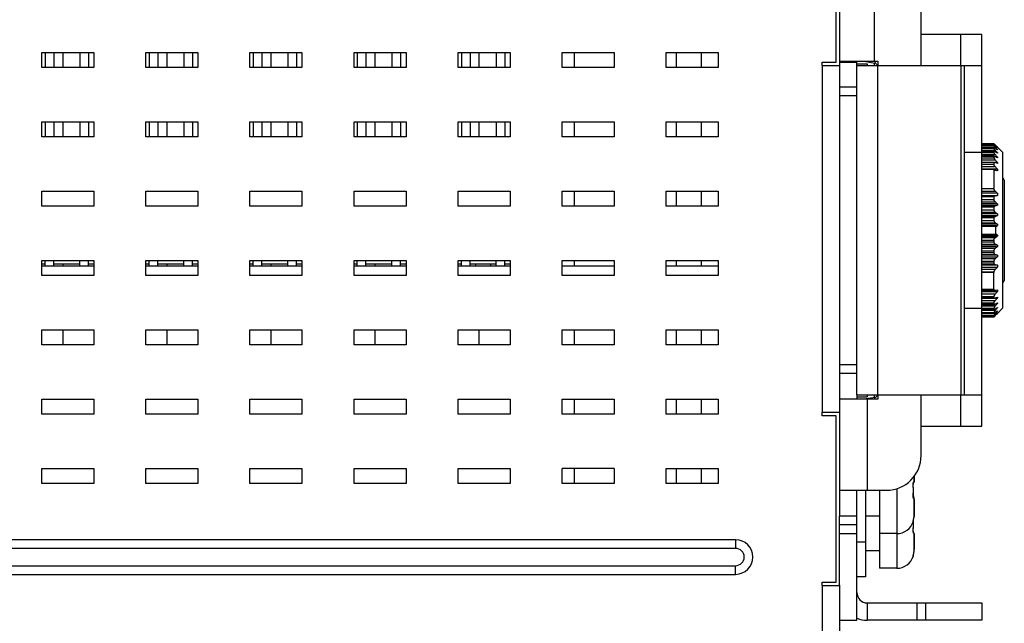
# Model space of a CAD drawing. Extents: x 879 to 1770, y -20 to 610.
# Tile 21 of 24: x 1513 to 1570, y 204 to 239. Entities that reach past the tile are written whole.
import ezdxf

# ---------------------------------------------------------------- set-up
doc = ezdxf.new("R2010")
doc.units = 0
doc.header["$LTSCALE"] = 2
doc.header["$MEASUREMENT"] = 0
for name, color, linetype in [('307180107F_PDXF_CONTINU211', 7, 'CONTINUOUS'), ('307744667F_PDXF_CONTINU208', 7, 'CONTINUOUS'), ('3100320300-SDXF_CONTINU207', 7, 'CONTINUOUS'), ('3991138300_CDXF_CONTINU185', 7, 'CONTINUOUS'), ('3991138700_BDXF_CONTINU181', 7, 'CONTINUOUS'), ('46-111-501-1DXF_CONTINU205', 7, 'CONTINUOUS'), ('BACK_PLATE_2DXF_CONTINU206', 7, 'CONTINUOUS'), ('PCB-M-16P__DXF_CONTINUO191', 7, 'CONTINUOUS'), ('SNAP_2_DXF_CONTINUOUS_LINE', 7, 'CONTINUOUS'), ('SNAP_DXF_CONTINUOUS_LINE', 7, 'CONTINUOUS'), ('STAND_OFF_31DXF_CONTINU210', 7, 'CONTINUOUS')]:
    doc.layers.add(name, color=color, linetype=linetype)

msp = doc.modelspace()

# ---------------------------------------------------------------- linework, layer by layer
at = {"layer": '307180107F_PDXF_CONTINU211', "color": 7, "linetype": 'Continuous'}
for p, q in [((1514.785, 224.39), (1514.785, 224.69)), ((1515.285, 224.39), (1515.285, 224.69)), ((1516.785, 224.39), (1516.785, 224.69)), ((1517.285, 224.39), (1517.285, 224.69)), ((1520.785, 224.39), (1520.785, 224.69)), ((1521.285, 224.39), (1521.285, 224.69)), ((1522.785, 224.39), (1522.785, 224.69)), ((1523.285, 224.39), (1523.285, 224.69)), ((1526.785, 224.39), (1526.785, 224.69)), ((1527.285, 224.39), (1527.285, 224.69)), ((1528.785, 224.39), (1528.785, 224.69)), ((1529.285, 224.39), (1529.285, 224.69)), ((1532.785, 224.39), (1532.785, 224.69)), ((1533.285, 224.39), (1533.285, 224.69)), ((1534.785, 224.39), (1534.785, 224.69)), ((1535.285, 224.39), (1535.285, 224.69)), ((1538.785, 224.39), (1538.785, 224.69)), ((1539.285, 224.39), (1539.285, 224.69)), ((1539.61, 224.49), (1539.61, 224.39)), ((1540.46, 224.49), (1540.46, 224.39)), ((1540.785, 224.39), (1540.785, 224.69)), ((1541.285, 224.39), (1541.285, 224.69))]:
    msp.add_line(p, q, dxfattribs=at)
at = {"layer": '307744667F_PDXF_CONTINU208', "color": 7, "linetype": 'Continuous'}
for p, q in [((1514.785, 236.69), (1514.785, 235.84)), ((1515.285, 236.69), (1515.285, 235.84)), ((1516.785, 236.69), (1516.785, 235.84)), ((1517.285, 236.69), (1517.285, 235.84)), ((1520.785, 236.69), (1520.785, 235.84)), ((1521.285, 236.69), (1521.285, 235.84)), ((1522.785, 236.69), (1522.785, 235.84)), ((1523.285, 236.69), (1523.285, 235.84)), ((1526.785, 236.69), (1526.785, 235.84)), ((1527.285, 236.69), (1527.285, 235.84)), ((1528.785, 236.69), (1528.785, 235.84)), ((1529.285, 236.69), (1529.285, 235.84)), ((1532.785, 236.69), (1532.785, 235.84)), ((1533.285, 236.69), (1533.285, 235.84)), ((1534.785, 236.69), (1534.785, 235.84)), ((1535.285, 236.69), (1535.285, 235.84)), ((1538.785, 236.69), (1538.785, 235.84)), ((1539.285, 236.69), (1539.285, 235.84)), ((1540.785, 236.69), (1540.785, 235.84)), ((1541.285, 236.69), (1541.285, 235.84)), ((1514.785, 232.69), (1514.785, 231.84)), ((1515.285, 232.69), (1515.285, 231.84)), ((1516.785, 232.69), (1516.785, 231.84)), ((1517.285, 232.69), (1517.285, 231.84)), ((1520.785, 232.69), (1520.785, 231.84)), ((1521.285, 232.69), (1521.285, 231.84)), ((1522.785, 232.69), (1522.785, 231.84)), ((1523.285, 232.69), (1523.285, 231.84)), ((1526.785, 232.69), (1526.785, 231.84)), ((1527.285, 232.69), (1527.285, 231.84)), ((1528.785, 232.69), (1528.785, 231.84)), ((1529.285, 232.69), (1529.285, 231.84)), ((1532.785, 232.69), (1532.785, 231.84)), ((1533.285, 232.69), (1533.285, 231.84)), ((1534.785, 232.69), (1534.785, 231.84)), ((1535.285, 232.69), (1535.285, 231.84)), ((1538.785, 232.69), (1538.785, 231.84)), ((1539.285, 232.69), (1539.285, 231.84)), ((1540.785, 232.69), (1540.785, 231.84)), ((1541.285, 232.69), (1541.285, 231.84)), ((1514.785, 224.49), (1514.596, 224.49)), ((1516.785, 224.49), (1515.285, 224.49)), ((1517.596, 224.49), (1517.285, 224.49)), ((1520.785, 224.49), (1520.596, 224.49)), ((1522.785, 224.49), (1521.285, 224.49)), ((1523.596, 224.49), (1523.285, 224.49)), ((1526.785, 224.49), (1526.596, 224.49)), ((1528.785, 224.49), (1527.285, 224.49)), ((1529.596, 224.49), (1529.285, 224.49)), ((1532.785, 224.49), (1532.596, 224.49)), ((1534.785, 224.49), (1533.285, 224.49)), ((1535.596, 224.49), (1535.285, 224.49)), ((1538.785, 224.49), (1538.596, 224.49)), ((1540.785, 224.49), (1539.285, 224.49)), ((1541.596, 224.49), (1541.285, 224.49))]:
    msp.add_line(p, q, dxfattribs=at)
at = {"layer": '3100320300-SDXF_CONTINU207', "color": 7, "linetype": 'Continuous'}
for p, q in [((1564.849, 211.786), (1564.851, 211.817)), ((1564.851, 211.816), (1564.854, 211.841)), ((1564.896, 212.268), (1564.896, 211.931)), ((1564.896, 211.931), (1564.896, 212.268)), ((1562.096, 211.44), (1562.096, 208.44)), ((1562.896, 211.44), (1562.896, 208.94)), ((1563.896, 211.542), (1563.896, 208.94)), ((1564.844, 211.736), (1564.849, 211.736)), ((1564.849, 211.751), (1564.849, 211.786)), ((1564.849, 211.736), (1564.849, 211.751)), ((1564.856, 211.543), (1564.849, 211.736)), ((1564.849, 211.126), (1564.856, 211.335)), ((1564.856, 211.334), (1564.856, 211.544)), ((1564.844, 211.144), (1564.849, 211.144)), ((1564.849, 211.091), (1564.849, 211.127)), ((1564.851, 211.06), (1564.849, 211.091)), ((1564.853, 211.181), (1564.851, 211.19)), ((1564.857, 211.159), (1564.851, 211.188)), ((1564.855, 211.036), (1564.851, 211.06)), ((1564.855, 211.17), (1564.853, 211.181)), ((1564.859, 211.152), (1564.855, 211.17)), ((1564.859, 211.019), (1564.855, 211.036)), ((1564.86, 211.146), (1564.857, 211.159)), ((1564.863, 211.133), (1564.859, 211.153)), ((1564.863, 211.132), (1564.859, 211.152)), ((1564.883, 211.025), (1564.88, 211.048)), ((1564.883, 211.025), (1564.883, 211.025)), ((1564.889, 210.986), (1564.883, 211.025)), ((1564.896, 210.949), (1564.896, 210.022)), ((1564.896, 210.022), (1564.896, 210.949)), ((1562.896, 209.94), (1562.096, 209.94)), ((1564.849, 209.676), (1564.848, 209.675)), ((1564.851, 209.688), (1564.853, 209.699)), ((1564.856, 209.543), (1564.852, 209.646)), ((1564.853, 209.698), (1564.856, 209.712)), ((1564.855, 209.71), (1564.863, 209.748)), ((1564.856, 209.334), (1564.856, 209.544)), ((1564.863, 209.744), (1564.868, 209.771)), ((1564.883, 209.854), (1564.883, 209.854)), ((1564.896, 210.022), (1564.896, 209.931)), ((1564.896, 209.931), (1564.896, 210.022)), ((1564.844, 209.144), (1564.849, 209.144)), ((1564.849, 209.126), (1564.856, 209.335)), ((1564.849, 209.091), (1564.849, 209.127)), ((1564.851, 209.06), (1564.849, 209.091)), ((1564.855, 209.036), (1564.851, 209.06)), ((1564.859, 209.019), (1564.855, 209.036)), ((1562.096, 208.44), (1561.596, 208.44)), ((1562.096, 208.44), (1562.096, 206.44)), ((1563.896, 208.94), (1562.896, 208.94)), ((1562.896, 208.94), (1562.896, 206.94)), ((1563.896, 208.94), (1563.896, 206.94)), ((1564.896, 208.949), (1564.896, 208.022)), ((1564.896, 208.022), (1564.896, 208.949)), ((1562.896, 207.94), (1562.096, 207.94)), ((1564.883, 207.854), (1564.883, 207.854)), ((1564.849, 207.676), (1564.848, 207.675)), ((1564.851, 207.688), (1564.853, 207.699)), ((1564.853, 207.698), (1564.856, 207.712)), ((1564.855, 207.71), (1564.863, 207.748)), ((1564.863, 207.744), (1564.868, 207.771)), ((1563.896, 206.94), (1562.896, 206.94)), ((1562.096, 206.44), (1561.596, 206.44))]:
    msp.add_line(p, q, dxfattribs=at)
for points in [[(1564.854, 211.841), (1564.858, 211.859), (1564.861, 211.869), (1564.862, 211.871)], [(1564.861, 211.01), (1564.862, 211.008), (1564.861, 211.009), (1564.859, 211.019)], [(1564.883, 211.025), (1564.878, 211.056), (1564.873, 211.083), (1564.868, 211.108), (1564.863, 211.132)], [(1564.848, 209.675), (1564.849, 209.68), (1564.851, 209.688)], [(1564.867, 209.763), (1564.871, 209.784), (1564.875, 209.806), (1564.879, 209.829), (1564.883, 209.854)], [(1564.868, 209.771), (1564.873, 209.796), (1564.878, 209.824), (1564.879, 209.826)], [(1564.883, 209.854), (1564.89, 209.903), (1564.895, 209.971), (1564.896, 210.022)], [(1564.861, 209.01), (1564.862, 209.008), (1564.861, 209.009), (1564.859, 209.019)], [(1564.867, 207.763), (1564.871, 207.784), (1564.875, 207.806), (1564.879, 207.829), (1564.883, 207.854)], [(1564.868, 207.771), (1564.873, 207.796), (1564.878, 207.824), (1564.879, 207.826)], [(1564.883, 207.854), (1564.89, 207.903), (1564.895, 207.971), (1564.896, 208.022)], [(1564.848, 207.675), (1564.849, 207.68), (1564.851, 207.688)]]:
    msp.add_lwpolyline(points, dxfattribs=at)
for centre, radius, start, end in [((1565.146, 211.809), 0.3, 167.2858, 167.7307), ((1564.796, 211.931), 0.1, 308.0439, 0), ((1564.757, 211.204), 0.1, 346.6168, 17.0956), ((1564.796, 210.949), 0.1, 0.0011, 51.9373), ((1564.784, 210.951), 0.099, 37.2844, 40.5733), ((1561.05, 210.308), 3.901, 12.0019, 12.4023), ((1564.783, 210.95), 0.101, 357.1066, 37.2393), ((1563.812, 210.858), 1.084, 6.8473, 8.8687), ((1563.896, 209.94), 1, 270, 342.9044), ((1564.749, 209.677), 0.101, 341.7223, 359.4422), ((1564.847, 209.906), 0.261, 269.3381, 271.055), ((1564.75, 209.677), 0.0992, 359.4587, 1.1835), ((1564.757, 209.675), 0.1, 342.9044, 13.384), ((1563.811, 210.022), 1.085, 351.132, 354.1353), ((1564.796, 209.931), 0.1, 337.6381, 0), ((1563.808, 210.022), 1.089, 354.1344, 356.8322), ((1563.803, 210.022), 1.094, 357.3666, 0.0015), ((1563.805, 210.022), 1.092, 356.8306, 357.3666), ((1564.796, 208.949), 0.1, 0.0011, 51.9373), ((1564.784, 208.951), 0.099, 37.2844, 40.5733), ((1564.783, 208.95), 0.101, 357.1066, 37.2393), ((1563.811, 208.022), 1.085, 351.132, 354.1353), ((1563.808, 208.022), 1.089, 354.1344, 356.8322), ((1563.803, 208.022), 1.094, 357.3666, 0.0015), ((1563.805, 208.022), 1.092, 356.8306, 357.3666), ((1563.896, 207.94), 1, 270, 342.9044), ((1564.749, 207.677), 0.101, 341.7223, 359.4422), ((1564.847, 207.906), 0.261, 269.3381, 271.055), ((1564.75, 207.677), 0.0992, 359.4587, 1.1835), ((1564.757, 207.675), 0.1, 342.9044, 13.384)]:
    msp.add_arc(centre, radius, start, end, dxfattribs=at)
for points, start_tangent, end_tangent in [([(1564.844, 211.736), (1564.844, 211.786), (1564.847, 211.834), (1564.853, 211.873)], (-0.054363, 0.998521), (0.21252, 0.977157)), ([(1564.853, 211.875), (1564.863, 211.907), (1564.873, 211.928), (1564.883, 211.934)], (0.2201, 0.975477), (0.996519, -0.083372)), ([(1564.883, 211.934), (1564.878, 211.897), (1564.859, 211.864)], (0.04951, -0.998774), (-0.650489, -0.759516)), ([(1564.883, 211.934), (1564.89, 211.934), (1564.895, 211.932), (1564.896, 211.931)], (0.996681, -0.081412), (0.000048, -1)), ([(1564.844, 211.144), (1564.851, 211.341), (1564.851, 211.539), (1564.844, 211.736)], (0.054413, 0.998519), (-0.05441, 0.998519)), ([(1564.85, 211.021), (1564.845, 211.059), (1564.843, 211.1), (1564.844, 211.144)], (-0.166879, 0.985977), (0.054371, 0.998521)), ([(1564.883, 210.945), (1564.875, 210.95), (1564.866, 210.965), (1564.857, 210.989), (1564.85, 211.021)], (-0.996644, -0.081859), (-0.166879, 0.985977)), ([(1564.883, 211.025), (1564.875, 211.074), (1564.866, 211.119)], (-0.154042, 0.988064), (-0.207302, 0.978277)), ([(1564.896, 210.949), (1564.895, 210.947), (1564.89, 210.946), (1564.883, 210.945)], (-0.000042, -1), (-0.996681, -0.081408)), ([(1564.844, 209.646), (1564.844, 209.652), (1564.847, 209.672), (1564.847, 209.677)], (-0.999969, 0.007917), (0.182552, 0.983196)), ([(1564.844, 209.144), (1564.851, 209.341), (1564.851, 209.539), (1564.849, 209.633)], (0.054413, 0.998519), (-0.034315, 0.999411)), ([(1564.847, 209.677), (1564.853, 209.703), (1564.863, 209.746), (1564.873, 209.797), (1564.883, 209.854)], (0.182552, 0.983196), (0.153886, 0.988089)), ([(1564.892, 209.933), (1564.895, 209.932), (1564.896, 209.931)], (0.975912, -0.218165), (0.000048, -1)), ([(1564.85, 209.021), (1564.845, 209.059), (1564.843, 209.1), (1564.844, 209.144)], (-0.166879, 0.985977), (0.054371, 0.998521)), ([(1564.883, 208.945), (1564.875, 208.95), (1564.866, 208.965), (1564.857, 208.989), (1564.85, 209.021)], (-0.996644, -0.081859), (-0.166879, 0.985977)), ([(1564.896, 208.949), (1564.895, 208.947), (1564.89, 208.946), (1564.883, 208.945)], (-0.000042, -1), (-0.996681, -0.081408)), ([(1564.847, 207.677), (1564.853, 207.703), (1564.863, 207.746), (1564.873, 207.797), (1564.883, 207.854)], (0.182552, 0.983196), (0.153886, 0.988089)), ([(1564.844, 207.646), (1564.844, 207.652), (1564.847, 207.672), (1564.847, 207.677)], (-0.999969, 0.007917), (0.182552, 0.983196))]:
    msp.add_spline(points, degree=3, dxfattribs=dict(at, start_tangent=start_tangent, end_tangent=end_tangent))
at = {"layer": '3991138300_CDXF_CONTINU185', "color": 7, "linetype": 'Continuous'}
for p, q in [((1515.796, 236.69), (1515.796, 235.84)), ((1521.796, 236.69), (1521.796, 235.84)), ((1527.796, 236.69), (1527.796, 235.84)), ((1533.796, 236.69), (1533.796, 235.84)), ((1539.796, 236.69), (1539.796, 235.84)), ((1515.796, 232.69), (1515.796, 231.84)), ((1521.796, 232.69), (1521.796, 231.84)), ((1527.796, 232.69), (1527.796, 231.84)), ((1533.796, 232.69), (1533.796, 231.84)), ((1539.796, 232.69), (1539.796, 231.84)), ((1515.796, 224.49), (1515.796, 224.39)), ((1521.796, 224.49), (1521.796, 224.39)), ((1527.796, 224.49), (1527.796, 224.39)), ((1533.796, 224.49), (1533.796, 224.39)), ((1515.796, 220.69), (1515.796, 219.84)), ((1521.796, 220.69), (1521.796, 219.84)), ((1527.796, 220.69), (1527.796, 219.84)), ((1533.796, 220.69), (1533.796, 219.84)), ((1539.796, 220.69), (1539.796, 219.84))]:
    msp.add_line(p, q, dxfattribs=at)
at = {"layer": '3991138700_BDXF_CONTINU181', "color": 7, "linetype": 'Continuous'}
for p, q in [((1560.396, 236.14), (1560.396, 245.74)), ((1560.596, 242.94), (1560.596, 209.94)), ((1514.596, 236.69), (1517.596, 236.69)), ((1514.596, 235.84), (1514.596, 236.69)), ((1517.596, 236.69), (1517.596, 235.84)), ((1520.596, 236.69), (1523.596, 236.69)), ((1520.596, 235.84), (1520.596, 236.69)), ((1523.596, 236.69), (1523.596, 235.84)), ((1526.596, 236.69), (1529.596, 236.69)), ((1526.596, 235.84), (1526.596, 236.69)), ((1529.596, 236.69), (1529.596, 235.84)), ((1532.596, 236.69), (1535.596, 236.69)), ((1532.596, 235.84), (1532.596, 236.69)), ((1535.596, 236.69), (1535.596, 235.84)), ((1538.596, 236.69), (1541.596, 236.69)), ((1538.596, 235.84), (1538.596, 236.69)), ((1541.596, 236.69), (1541.596, 235.84)), ((1544.596, 236.69), (1547.596, 236.69)), ((1544.596, 235.84), (1544.596, 236.69)), ((1547.596, 236.69), (1547.596, 235.84)), ((1550.596, 236.69), (1553.596, 236.69)), ((1550.596, 235.84), (1550.596, 236.69)), ((1553.596, 236.69), (1553.596, 235.84)), ((1517.596, 235.84), (1514.596, 235.84)), ((1523.596, 235.84), (1520.596, 235.84)), ((1529.596, 235.84), (1526.596, 235.84)), ((1535.596, 235.84), (1532.596, 235.84)), ((1541.596, 235.84), (1538.596, 235.84)), ((1547.596, 235.84), (1544.596, 235.84)), ((1553.596, 235.84), (1550.596, 235.84)), ((1559.596, 236.14), (1560.396, 236.14)), ((1559.596, 235.94), (1559.596, 236.14)), ((1559.596, 235.94), (1560.596, 235.94)), ((1514.596, 232.69), (1517.596, 232.69)), ((1514.596, 231.84), (1514.596, 232.69)), ((1517.596, 232.69), (1517.596, 231.84)), ((1520.596, 232.69), (1523.596, 232.69)), ((1520.596, 231.84), (1520.596, 232.69)), ((1523.596, 232.69), (1523.596, 231.84)), ((1526.596, 232.69), (1529.596, 232.69)), ((1526.596, 231.84), (1526.596, 232.69)), ((1529.596, 232.69), (1529.596, 231.84)), ((1532.596, 232.69), (1535.596, 232.69)), ((1532.596, 231.84), (1532.596, 232.69)), ((1535.596, 232.69), (1535.596, 231.84)), ((1538.596, 232.69), (1541.596, 232.69)), ((1538.596, 231.84), (1538.596, 232.69)), ((1541.596, 232.69), (1541.596, 231.84)), ((1544.596, 232.69), (1547.596, 232.69)), ((1544.596, 231.84), (1544.596, 232.69)), ((1547.596, 232.69), (1547.596, 231.84)), ((1550.596, 232.69), (1553.596, 232.69)), ((1550.596, 231.84), (1550.596, 232.69)), ((1553.596, 232.69), (1553.596, 231.84)), ((1517.596, 231.84), (1514.596, 231.84)), ((1523.596, 231.84), (1520.596, 231.84)), ((1529.596, 231.84), (1526.596, 231.84)), ((1535.596, 231.84), (1532.596, 231.84)), ((1541.596, 231.84), (1538.596, 231.84)), ((1547.596, 231.84), (1544.596, 231.84)), ((1553.596, 231.84), (1550.596, 231.84)), ((1514.596, 228.69), (1517.596, 228.69)), ((1514.596, 227.84), (1514.596, 228.69)), ((1517.596, 228.69), (1517.596, 227.84)), ((1520.596, 228.69), (1523.596, 228.69)), ((1520.596, 227.84), (1520.596, 228.69)), ((1523.596, 228.69), (1523.596, 227.84)), ((1526.596, 228.69), (1529.596, 228.69)), ((1526.596, 227.84), (1526.596, 228.69)), ((1529.596, 228.69), (1529.596, 227.84)), ((1532.596, 228.69), (1535.596, 228.69)), ((1532.596, 227.84), (1532.596, 228.69)), ((1535.596, 228.69), (1535.596, 227.84)), ((1538.596, 228.69), (1541.596, 228.69)), ((1538.596, 227.84), (1538.596, 228.69)), ((1541.596, 228.69), (1541.596, 227.84)), ((1544.596, 228.69), (1547.596, 228.69)), ((1544.596, 227.84), (1544.596, 228.69)), ((1547.596, 228.69), (1547.596, 227.84)), ((1550.596, 228.69), (1553.596, 228.69)), ((1550.596, 227.84), (1550.596, 228.69)), ((1553.596, 228.69), (1553.596, 227.84)), ((1517.596, 227.84), (1514.596, 227.84)), ((1523.596, 227.84), (1520.596, 227.84)), ((1529.596, 227.84), (1526.596, 227.84)), ((1535.596, 227.84), (1532.596, 227.84)), ((1541.596, 227.84), (1538.596, 227.84)), ((1547.596, 227.84), (1544.596, 227.84)), ((1553.596, 227.84), (1550.596, 227.84)), ((1514.596, 224.69), (1517.596, 224.69)), ((1514.596, 223.84), (1514.596, 224.69)), ((1517.596, 224.69), (1517.596, 223.84)), ((1520.596, 224.69), (1523.596, 224.69)), ((1520.596, 223.84), (1520.596, 224.69)), ((1523.596, 224.69), (1523.596, 223.84)), ((1526.596, 224.69), (1529.596, 224.69)), ((1526.596, 223.84), (1526.596, 224.69)), ((1529.596, 224.69), (1529.596, 223.84)), ((1532.596, 224.69), (1535.596, 224.69)), ((1532.596, 223.84), (1532.596, 224.69)), ((1535.596, 224.69), (1535.596, 223.84)), ((1538.596, 224.69), (1541.596, 224.69)), ((1538.596, 223.84), (1538.596, 224.69)), ((1541.596, 224.69), (1541.596, 223.84)), ((1544.596, 224.69), (1547.596, 224.69)), ((1544.596, 223.84), (1544.596, 224.69)), ((1547.596, 224.69), (1547.596, 223.84)), ((1550.596, 224.69), (1553.596, 224.69)), ((1550.596, 223.84), (1550.596, 224.69)), ((1553.596, 224.69), (1553.596, 223.84)), ((1517.596, 223.84), (1514.596, 223.84)), ((1523.596, 223.84), (1520.596, 223.84)), ((1529.596, 223.84), (1526.596, 223.84)), ((1535.596, 223.84), (1532.596, 223.84)), ((1541.596, 223.84), (1538.596, 223.84)), ((1547.596, 223.84), (1544.596, 223.84)), ((1553.596, 223.84), (1550.596, 223.84)), ((1514.596, 220.69), (1517.596, 220.69)), ((1514.596, 219.84), (1514.596, 220.69)), ((1517.596, 220.69), (1517.596, 219.84)), ((1520.596, 220.69), (1523.596, 220.69)), ((1520.596, 219.84), (1520.596, 220.69)), ((1523.596, 220.69), (1523.596, 219.84)), ((1526.596, 220.69), (1529.596, 220.69)), ((1526.596, 219.84), (1526.596, 220.69)), ((1529.596, 220.69), (1529.596, 219.84)), ((1532.596, 220.69), (1535.596, 220.69)), ((1532.596, 219.84), (1532.596, 220.69)), ((1535.596, 220.69), (1535.596, 219.84)), ((1538.596, 220.69), (1541.596, 220.69)), ((1538.596, 219.84), (1538.596, 220.69)), ((1541.596, 220.69), (1541.596, 219.84)), ((1544.596, 220.69), (1547.596, 220.69)), ((1544.596, 219.84), (1544.596, 220.69)), ((1547.596, 220.69), (1547.596, 219.84)), ((1550.596, 220.69), (1553.596, 220.69)), ((1550.596, 219.84), (1550.596, 220.69)), ((1553.596, 220.69), (1553.596, 219.84)), ((1517.596, 219.84), (1514.596, 219.84)), ((1523.596, 219.84), (1520.596, 219.84)), ((1529.596, 219.84), (1526.596, 219.84)), ((1535.596, 219.84), (1532.596, 219.84)), ((1541.596, 219.84), (1538.596, 219.84)), ((1547.596, 219.84), (1544.596, 219.84)), ((1553.596, 219.84), (1550.596, 219.84)), ((1514.596, 216.69), (1517.596, 216.69)), ((1514.596, 215.84), (1514.596, 216.69)), ((1517.596, 216.69), (1517.596, 215.84)), ((1520.596, 216.69), (1523.596, 216.69)), ((1520.596, 215.84), (1520.596, 216.69)), ((1523.596, 216.69), (1523.596, 215.84)), ((1526.596, 216.69), (1529.596, 216.69)), ((1526.596, 215.84), (1526.596, 216.69)), ((1529.596, 216.69), (1529.596, 215.84)), ((1532.596, 216.69), (1535.596, 216.69)), ((1532.596, 215.84), (1532.596, 216.69)), ((1535.596, 216.69), (1535.596, 215.84)), ((1538.596, 216.69), (1541.596, 216.69)), ((1538.596, 215.84), (1538.596, 216.69)), ((1541.596, 216.69), (1541.596, 215.84)), ((1544.596, 216.69), (1547.596, 216.69)), ((1544.596, 215.84), (1544.596, 216.69)), ((1547.596, 216.69), (1547.596, 215.84)), ((1550.596, 216.69), (1553.596, 216.69)), ((1550.596, 215.84), (1550.596, 216.69)), ((1553.596, 216.69), (1553.596, 215.84)), ((1517.596, 215.84), (1514.596, 215.84)), ((1523.596, 215.84), (1520.596, 215.84)), ((1529.596, 215.84), (1526.596, 215.84)), ((1535.596, 215.84), (1532.596, 215.84)), ((1541.596, 215.84), (1538.596, 215.84)), ((1547.596, 215.84), (1544.596, 215.84)), ((1553.596, 215.84), (1550.596, 215.84)), ((1559.596, 215.94), (1560.596, 215.94)), ((1559.596, 215.74), (1559.596, 215.94)), ((1560.396, 215.74), (1559.596, 215.74)), ((1560.396, 206.14), (1560.396, 215.74)), ((1514.596, 212.69), (1517.596, 212.69)), ((1514.596, 211.84), (1514.596, 212.69)), ((1517.596, 212.69), (1517.596, 211.84)), ((1520.596, 212.69), (1523.596, 212.69)), ((1520.596, 211.84), (1520.596, 212.69)), ((1523.596, 212.69), (1523.596, 211.84)), ((1526.596, 212.69), (1529.596, 212.69)), ((1526.596, 211.84), (1526.596, 212.69)), ((1529.596, 212.69), (1529.596, 211.84)), ((1532.596, 212.69), (1535.596, 212.69)), ((1532.596, 211.84), (1532.596, 212.69)), ((1535.596, 212.69), (1535.596, 211.84)), ((1538.596, 212.69), (1541.596, 212.69)), ((1538.596, 211.84), (1538.596, 212.69)), ((1541.596, 212.69), (1541.596, 211.84)), ((1547.596, 212.69), (1544.596, 212.69)), ((1544.596, 211.84), (1544.596, 212.69)), ((1547.596, 212.69), (1547.596, 211.84)), ((1550.596, 212.69), (1553.596, 212.69)), ((1550.596, 211.84), (1550.596, 212.69)), ((1553.596, 212.69), (1553.596, 211.84)), ((1517.596, 211.84), (1514.596, 211.84)), ((1523.596, 211.84), (1520.596, 211.84)), ((1529.596, 211.84), (1526.596, 211.84)), ((1535.596, 211.84), (1532.596, 211.84)), ((1541.596, 211.84), (1538.596, 211.84)), ((1547.596, 211.84), (1544.596, 211.84)), ((1553.596, 211.84), (1550.596, 211.84)), ((1554.596, 208.59), (1470.796, 208.59)), ((1554.596, 208.59), (1554.596, 208.09)), ((1554.596, 208.09), (1470.796, 208.09)), ((1470.796, 207.09), (1554.596, 207.09)), ((1554.596, 206.59), (1554.596, 207.09)), ((1470.796, 206.59), (1554.596, 206.59)), ((1559.596, 206.14), (1560.396, 206.14)), ((1559.596, 205.94), (1559.596, 206.14)), ((1559.596, 205.94), (1560.596, 205.94)), ((1560.596, 205.967), (1560.596, 171.39))]:
    msp.add_line(p, q, dxfattribs=at)
at = {"layer": '3991138700_BDXF_CONTINU181', "color": 3, "linetype": 'Continuous'}
for p, q in [((1559.596, 235.94), (1559.596, 215.94)), ((1559.596, 205.94), (1559.596, 185.94))]:
    msp.add_line(p, q, dxfattribs=at)
at = {"layer": '3991138700_BDXF_CONTINU181', "color": 7, "linetype": 'Continuous'}
for radius in [1, 0.5]:
    msp.add_arc((1554.596, 207.59), radius, 270, 90, dxfattribs=at)
at = {"layer": '46-111-501-1DXF_CONTINU205', "color": 6, "linetype": 'Continuous'}
for p, q in [((1569.496, 231.435), (1568.796, 231.435)), ((1568.796, 231.425), (1569.496, 231.425)), ((1569.496, 231.367), (1568.796, 231.367)), ((1568.796, 231.339), (1569.496, 231.339)), ((1568.796, 231.243), (1569.568, 231.243)), ((1569.496, 231.222), (1568.796, 231.222)), ((1568.796, 231.175), (1569.496, 231.175)), ((1569.496, 231.435), (1569.496, 231.425)), ((1569.496, 231.367), (1569.496, 231.339)), ((1569.496, 231.222), (1569.498, 231.222)), ((1569.496, 231.222), (1569.496, 231.175)), ((1569.531, 231.343), (1569.568, 231.343)), ((1569.595, 231.339), (1569.568, 231.366)), ((1569.568, 231.343), (1569.584, 231.327)), ((1569.568, 231.243), (1569.599, 231.208)), ((1569.611, 231.324), (1569.595, 231.339)), ((1569.654, 231.282), (1569.611, 231.324)), ((1569.696, 231.239), (1569.654, 231.282)), ((1569.696, 231.099), (1569.67, 231.099)), ((1569.696, 231.207), (1569.684, 231.207)), ((1569.996, 230.94), (1569.696, 231.24)), ((1569.696, 231.207), (1569.696, 231.196)), ((1569.696, 231.099), (1569.696, 231.078)), ((1568.796, 231.067), (1569.568, 231.067)), ((1568.796, 231.004), (1569.496, 231.004)), ((1569.496, 231.001), (1568.796, 231.001)), ((1568.796, 230.936), (1569.496, 230.936)), ((1568.796, 230.818), (1569.568, 230.818)), ((1568.796, 230.715), (1569.514, 230.715)), ((1569.496, 230.709), (1568.796, 230.709)), ((1568.796, 230.627), (1569.496, 230.627)), ((1569.496, 231.001), (1569.505, 231.004)), ((1569.496, 231.001), (1569.496, 230.936)), ((1569.496, 230.709), (1569.496, 230.627)), ((1569.696, 230.666), (1569.622, 230.666)), ((1569.696, 230.918), (1569.65, 230.918)), ((1569.696, 230.918), (1569.696, 230.887)), ((1569.696, 230.666), (1569.696, 230.625)), ((1569.996, 230.94), (1569.996, 221.94)), ((1568.796, 230.5), (1569.568, 230.5)), ((1568.796, 230.362), (1569.525, 230.362)), ((1569.496, 230.349), (1568.796, 230.349)), ((1568.796, 230.252), (1569.496, 230.252)), ((1568.796, 230.118), (1569.568, 230.118)), ((1569.696, 229.968), (1568.796, 229.968)), ((1569.496, 230.349), (1569.496, 230.252)), ((1569.568, 230.5), (1569.563, 230.506)), ((1569.696, 230.348), (1569.575, 230.348)), ((1569.696, 230.348), (1569.696, 230.298)), ((1569.696, 229.968), (1569.696, 229.869)), ((1569.496, 229.938), (1568.796, 229.938)), ((1569.496, 229.938), (1569.496, 228.844)), ((1568.796, 228.844), (1569.496, 228.844)), ((1570.096, 229.34), (1570.096, 223.54)), ((1568.796, 228.702), (1569.569, 228.702)), ((1569.696, 228.574), (1568.796, 228.574)), ((1568.796, 228.445), (1569.696, 228.445)), ((1569.568, 228.422), (1568.796, 228.422)), ((1569.496, 228.364), (1568.796, 228.364)), ((1569.496, 228.364), (1569.496, 228.221)), ((1569.696, 228.445), (1569.568, 228.422)), ((1569.696, 228.574), (1569.696, 228.445)), ((1568.796, 228.221), (1569.496, 228.221)), ((1568.796, 228.083), (1569.568, 228.083)), ((1569.696, 227.963), (1568.796, 227.963)), ((1568.796, 227.882), (1569.696, 227.882)), ((1569.568, 227.841), (1568.796, 227.841)), ((1569.496, 227.77), (1568.796, 227.77)), ((1569.496, 227.77), (1569.496, 227.622)), ((1569.696, 227.963), (1569.696, 227.882)), ((1568.796, 227.622), (1569.496, 227.622)), ((1568.796, 227.488), (1569.568, 227.488)), ((1569.696, 227.381), (1568.796, 227.381)), ((1568.796, 227.297), (1569.696, 227.297)), ((1569.568, 227.238), (1568.796, 227.238)), ((1569.496, 227.156), (1568.796, 227.156)), ((1569.496, 227.156), (1569.496, 227.003)), ((1569.696, 227.381), (1569.696, 227.297)), ((1568.796, 227.003), (1569.496, 227.003)), ((1568.796, 226.876), (1569.568, 226.876)), ((1569.696, 226.784), (1568.796, 226.784)), ((1568.796, 226.715), (1569.696, 226.715)), ((1569.596, 226.655), (1568.796, 226.655)), ((1569.497, 226.995), (1569.496, 227.003)), ((1569.596, 226.655), (1569.596, 226.224)), ((1569.696, 226.784), (1569.696, 226.715)), ((1568.796, 226.224), (1569.596, 226.224)), ((1569.696, 226.165), (1568.796, 226.165)), ((1568.796, 226.096), (1569.696, 226.096)), ((1569.568, 226.004), (1568.796, 226.004)), ((1569.696, 226.165), (1569.696, 226.096)), ((1568.796, 225.876), (1569.496, 225.876)), ((1569.496, 225.75), (1568.796, 225.75)), ((1568.796, 225.641), (1569.568, 225.641)), ((1569.696, 225.582), (1568.796, 225.582)), ((1568.796, 225.498), (1569.696, 225.498)), ((1569.496, 225.876), (1569.497, 225.884)), ((1569.496, 225.876), (1569.496, 225.75)), ((1569.696, 225.582), (1569.696, 225.498)), ((1569.568, 225.392), (1568.796, 225.392)), ((1568.796, 225.258), (1569.496, 225.258)), ((1569.496, 225.135), (1568.796, 225.135)), ((1568.796, 225.038), (1569.568, 225.038)), ((1569.696, 224.997), (1568.796, 224.997)), ((1568.796, 224.916), (1569.696, 224.916)), ((1569.496, 225.258), (1569.496, 225.135)), ((1569.696, 224.997), (1569.696, 224.916)), ((1569.568, 224.796), (1568.796, 224.796)), ((1568.796, 224.658), (1569.496, 224.658)), ((1569.496, 224.54), (1568.796, 224.54)), ((1568.796, 224.457), (1569.568, 224.457)), ((1569.696, 224.435), (1568.796, 224.435)), ((1568.796, 224.306), (1569.696, 224.306)), ((1569.496, 224.658), (1569.496, 224.54)), ((1569.568, 224.457), (1569.696, 224.435)), ((1569.696, 224.435), (1569.696, 224.306)), ((1569.569, 224.178), (1568.796, 224.178)), ((1568.796, 224.036), (1569.496, 224.036)), ((1569.496, 223.996), (1568.796, 223.996)), ((1569.496, 224.036), (1569.496, 223.996)), ((1568.796, 223.046), (1569.496, 223.046)), ((1569.496, 223.013), (1568.796, 223.013)), ((1568.796, 222.976), (1569.543, 222.976)), ((1568.796, 222.972), (1569.543, 222.972)), ((1568.796, 222.912), (1569.696, 222.912)), ((1569.568, 222.761), (1568.796, 222.761)), ((1568.796, 222.628), (1569.496, 222.628)), ((1569.496, 223.046), (1569.496, 223.013)), ((1569.496, 222.628), (1569.496, 222.547)), ((1569.542, 222.972), (1569.569, 222.976)), ((1569.696, 223.01), (1569.696, 222.912)), ((1569.696, 222.582), (1569.696, 222.531)), ((1569.496, 222.547), (1568.796, 222.547)), ((1568.796, 222.519), (1569.529, 222.519)), ((1569.568, 222.379), (1568.796, 222.379)), ((1568.796, 222.252), (1569.496, 222.252)), ((1569.496, 222.184), (1568.796, 222.184)), ((1568.796, 222.166), (1569.518, 222.166)), ((1569.568, 222.061), (1568.796, 222.061)), ((1569.496, 222.252), (1569.496, 222.184)), ((1569.563, 222.373), (1569.568, 222.379)), ((1569.575, 222.531), (1569.696, 222.531)), ((1569.622, 222.213), (1569.696, 222.213)), ((1569.696, 222.254), (1569.696, 222.213)), ((1568.796, 221.943), (1569.496, 221.943)), ((1569.496, 221.889), (1568.796, 221.889)), ((1568.796, 221.879), (1569.509, 221.879)), ((1569.568, 221.812), (1568.796, 221.812)), ((1568.796, 221.704), (1569.496, 221.704)), ((1569.496, 221.665), (1568.796, 221.665)), ((1568.796, 221.661), (1569.496, 221.661)), ((1569.568, 221.636), (1568.796, 221.636)), ((1568.796, 221.54), (1569.496, 221.54)), ((1569.496, 221.517), (1568.796, 221.517)), ((1568.796, 221.516), (1569.498, 221.516)), ((1568.796, 221.454), (1569.496, 221.454)), ((1569.496, 221.446), (1568.796, 221.446)), ((1569.496, 221.943), (1569.496, 221.889)), ((1569.496, 221.704), (1569.496, 221.665)), ((1569.496, 221.54), (1569.496, 221.517)), ((1569.496, 221.517), (1569.498, 221.516)), ((1569.496, 221.454), (1569.496, 221.446)), ((1569.568, 221.536), (1569.531, 221.536)), ((1569.599, 221.671), (1569.568, 221.636)), ((1569.584, 221.553), (1569.568, 221.536)), ((1569.568, 221.513), (1569.595, 221.54)), ((1569.595, 221.54), (1569.611, 221.555)), ((1569.611, 221.555), (1569.654, 221.598)), ((1569.65, 221.961), (1569.696, 221.961)), ((1569.654, 221.598), (1569.696, 221.64)), ((1569.67, 221.78), (1569.696, 221.78)), ((1569.684, 221.672), (1569.696, 221.672)), ((1569.696, 221.993), (1569.696, 221.961)), ((1569.996, 221.94), (1569.696, 221.64)), ((1569.696, 221.801), (1569.696, 221.78)), ((1569.696, 221.683), (1569.696, 221.672))]:
    msp.add_line(p, q, dxfattribs=at)
for centre, radius, start, end in [((1568.281, 230.11), 1.798, 46.4911, 46.8464), ((1569.445, 231.08), 0.153, 61.157, 64.6415), ((1567.873, 229.681), 2.39, 45.9442, 46.4765), ((1566.018, 227.769), 5.054, 45.3844, 45.9071), ((1548.027, 207.211), 32.324, 47.9042, 48.2101), ((1550.136, 206.583), 31.347, 51.3901, 51.6897), ((1544.531, 207.667), 34.459, 43.0883, 43.3614), ((1543.141, 207.54), 35.5, 41.5792, 41.8145), ((1541.858, 207.073), 36.655, 40.5825, 40.89), ((1552.189, 205.183), 31.1, 55.7406, 56.0263), ((1541.254, 206.752), 37.16, 40.0573, 40.3638), ((1554.058, 202.342), 32.319, 61.0611, 61.3208), ((1569.929, 230.429), 0.476, 216.8416, 220.702), ((1541.167, 206.423), 37.234, 39.9829, 40.2893), ((1555.625, 196.472), 36.635, 67.4128, 67.63), ((1541.601, 206.094), 36.869, 40.3564, 40.6635), ((1556.127, 179.691), 51.98, 74.8677, 75.0125), ((1569.996, 229.34), 0.1, 0, 90), ((1544.525, 203.726), 35.369, 44.6289, 44.9207), ((1547.573, 204.311), 32.387, 46.9131, 47.2233), ((1556.453, 269.148), 43.338, 287.6153, 287.7934), ((1549.652, 203.377), 31.272, 50.136, 50.4418), ((1555.143, 258.766), 34.671, 294.5859, 294.8194), ((1551.72, 201.872), 30.721, 54.1858, 54.4805), ((1553.878, 253.164), 30.818, 300.6659, 300.8823), ((1551.519, 251.288), 31.066, 305.5212, 305.8126), ((1554.019, 199.953), 30.542, 59.1167, 59.335), ((1555.312, 194.482), 34.266, 65.1792, 65.4155), ((1549.432, 249.766), 31.616, 309.5599, 309.8623), ((1556.611, 184.227), 42.819, 72.2055, 72.3858), ((1547.335, 248.824), 32.736, 312.7784, 313.0852), ((1544.263, 249.413), 35.738, 315.0808, 315.3696), ((1513.843, 223.519), 55.655, 359.5131, 0.4902), ((1569.996, 223.54), 0.1, 270, 360), ((1569.928, 222.452), 0.475, 139.2916, 143.1647), ((1541.31, 247.034), 37.251, 319.3381, 319.642), ((1555.79, 256.007), 36.203, 292.3687, 292.5885), ((1556.286, 272.597), 51.368, 284.9866, 285.1332), ((1540.872, 246.705), 37.619, 319.7123, 320.0155), ((1554.237, 250.212), 31.948, 298.6777, 298.9404), ((1540.96, 246.376), 37.545, 319.6377, 319.9412), ((1571.278, 219.916), 2.356, 136.5463, 137.8187), ((1552.384, 247.408), 30.752, 303.9721, 304.261), ((1541.57, 246.055), 37.035, 319.1116, 319.4159), ((1550.349, 246.027), 31.004, 308.3086, 308.6116), ((1548.259, 245.411), 31.978, 311.7883, 312.0975), ((1544.266, 245.461), 34.822, 316.6401, 316.9102), ((1542.864, 245.587), 35.872, 318.1867, 318.4196)]:
    msp.add_arc(centre, radius, start, end, dxfattribs=at)
for points, start_tangent, end_tangent in [([(1569.496, 231.435), (1569.511, 231.422)], (0.771742, -0.635936), (0.729581, -0.683895)), ([(1569.524, 231.392), (1569.516, 231.4), (1569.502, 231.417), (1569.496, 231.425)], (-0.663466, 0.748206), (-0.400022, 0.916506)), ([(1569.496, 231.367), (1569.511, 231.359), (1569.535, 231.34), (1569.568, 231.312)], (0.951576, -0.307412), (0.742904, -0.669398)), ([(1569.568, 231.243), (1569.538, 231.278), (1569.516, 231.306), (1569.502, 231.326), (1569.496, 231.339)], (-0.667641, 0.744484), (-0.221262, 0.975214)), ([(1569.568, 231.067), (1569.538, 231.103), (1569.516, 231.134), (1569.502, 231.159), (1569.496, 231.175)], (-0.654566, 0.756005), (-0.153108, 0.98821)), ([(1569.498, 231.222), (1569.511, 231.219)], (0.999115, 0.042056), (0.903846, -0.427859)), ([(1569.519, 231.214), (1569.535, 231.205), (1569.568, 231.18)], (0.876227, -0.481899), (0.779659, -0.626205)), ([(1569.568, 231.343), (1569.538, 231.375), (1569.524, 231.392)], (-0.687031, 0.726628), (-0.663466, 0.748206)), ([(1569.568, 230.818), (1569.538, 230.856), (1569.516, 230.889), (1569.502, 230.916), (1569.496, 230.936)], (-0.647596, 0.761984), (-0.118221, 0.992987)), ([(1569.496, 230.709), (1569.511, 230.715), (1569.513, 230.715)], (0.646985, 0.762503), (0.999453, 0.033067)), ([(1569.496, 230.627), (1569.498, 230.616), (1569.503, 230.602), (1569.509, 230.587), (1569.518, 230.57), (1569.53, 230.551), (1569.545, 230.529), (1569.563, 230.506)], (0.097458, -0.99524), (0.636056, -0.771643)), ([(1569.505, 231.004), (1569.511, 231.003)], (0.999992, -0.003939), (0.984286, -0.176581)), ([(1569.511, 231.003), (1569.535, 230.994), (1569.568, 230.974)], (0.984286, -0.176581), (0.822067, -0.569391)), ([(1569.513, 230.715), (1569.535, 230.711), (1569.568, 230.696)], (0.999453, 0.033067), (0.868342, -0.495966)), ([(1569.496, 230.349), (1569.511, 230.36), (1569.524, 230.362)], (0.517769, 0.85552), (0.999979, -0.00648)), ([(1569.548, 230.143), (1569.521, 230.184), (1569.503, 230.222), (1569.496, 230.252)], (-0.599173, 0.800619), (-0.083994, 0.996466)), ([(1569.524, 230.362), (1569.535, 230.361), (1569.568, 230.351)], (0.999979, -0.00648), (0.915082, -0.403267)), ([(1569.496, 229.938), (1569.519, 229.931), (1569.543, 229.92), (1569.569, 229.903)], (0.969003, -0.247048), (0.830477, -0.557053)), ([(1569.514, 228.779), (1569.505, 228.802), (1569.499, 228.824), (1569.496, 228.844)], (-0.42507, 0.905161), (-0.063665, 0.997971)), ([(1569.496, 228.364), (1569.511, 228.392), (1569.535, 228.412), (1569.568, 228.422)], (0.296676, 0.954978), (0.99182, 0.127646)), ([(1569.569, 228.702), (1569.547, 228.727), (1569.529, 228.753), (1569.514, 228.779)], (-0.70609, 0.708122), (-0.42507, 0.905161)), ([(1569.506, 228.176), (1569.501, 228.192), (1569.498, 228.207), (1569.496, 228.221)], (-0.328605, 0.944467), (-0.060919, 0.998143)), ([(1569.496, 227.77), (1569.511, 227.801), (1569.535, 227.826), (1569.568, 227.841)], (0.2749, 0.961473), (0.965021, 0.262172)), ([(1569.568, 228.083), (1569.541, 228.112), (1569.52, 228.144), (1569.506, 228.176)], (-0.733966, 0.679187), (-0.328605, 0.944467)), ([(1569.5, 227.595), (1569.498, 227.604), (1569.497, 227.613), (1569.496, 227.622)], (-0.225253, 0.9743), (-0.059053, 0.998255)), ([(1569.496, 227.156), (1569.511, 227.189), (1569.535, 227.218), (1569.568, 227.238)], (0.259537, 0.965733), (0.925133, 0.379643)), ([(1569.568, 227.488), (1569.537, 227.52), (1569.514, 227.557), (1569.5, 227.595)], (-0.77094, 0.636908), (-0.225253, 0.9743)), ([(1569.497, 226.995), (1569.501, 226.975), (1569.507, 226.954), (1569.517, 226.934), (1569.53, 226.913), (1569.547, 226.894), (1569.568, 226.876)], (0.110445, -0.993882), (0.813884, -0.581028)), ([(1569.497, 225.884), (1569.504, 225.916), (1569.518, 225.949), (1569.54, 225.978), (1569.568, 226.004)], (0.110445, 0.993882), (0.813884, 0.581028)), ([(1569.496, 225.75), (1569.498, 225.732), (1569.503, 225.715), (1569.51, 225.698), (1569.52, 225.681), (1569.532, 225.666), (1569.548, 225.652), (1569.568, 225.641)], (0.059234, -0.998244), (0.909328, -0.41608)), ([(1569.5, 225.285), (1569.498, 225.275), (1569.497, 225.267), (1569.496, 225.258)], (-0.225253, -0.9743), (-0.059053, -0.998255)), ([(1569.496, 225.135), (1569.498, 225.118), (1569.503, 225.101), (1569.51, 225.086), (1569.52, 225.071), (1569.532, 225.058), (1569.548, 225.046), (1569.568, 225.038)], (0.061238, -0.998123), (0.953104, -0.302643)), ([(1569.568, 225.392), (1569.536, 225.359), (1569.514, 225.323), (1569.5, 225.285)], (-0.77094, -0.636908), (-0.225253, -0.9743)), ([(1569.506, 224.703), (1569.501, 224.688), (1569.498, 224.673), (1569.496, 224.658)], (-0.328605, -0.944467), (-0.060919, -0.998143)), ([(1569.496, 224.54), (1569.498, 224.524), (1569.503, 224.509), (1569.51, 224.495), (1569.52, 224.482), (1569.532, 224.471), (1569.548, 224.462), (1569.568, 224.457)], (0.06443, -0.997922), (0.985447, -0.169981)), ([(1569.568, 224.796), (1569.541, 224.767), (1569.52, 224.736), (1569.506, 224.703)], (-0.733966, -0.679187), (-0.328605, -0.944467)), ([(1569.514, 224.1), (1569.505, 224.077), (1569.499, 224.056), (1569.496, 224.036)], (-0.42507, -0.905161), (-0.063665, -0.997971)), ([(1569.569, 224.178), (1569.547, 224.153), (1569.529, 224.127), (1569.514, 224.1)], (-0.70609, -0.708122), (-0.42507, -0.905161)), ([(1569.496, 223.013), (1569.502, 222.992), (1569.517, 222.978), (1569.539, 222.972), (1569.542, 222.972)], (0.083498, -0.996508), (0.999994, -0.003592)), ([(1569.548, 222.736), (1569.532, 222.714), (1569.519, 222.693), (1569.51, 222.674), (1569.503, 222.657), (1569.498, 222.641), (1569.496, 222.628)], (-0.599173, -0.800619), (-0.083994, -0.996466)), ([(1569.496, 222.547), (1569.498, 222.537), (1569.503, 222.529), (1569.51, 222.523), (1569.52, 222.52), (1569.528, 222.519)], (0.099625, -0.995025), (1, -0.000486)), ([(1569.496, 222.252), (1569.502, 222.275), (1569.515, 222.303), (1569.535, 222.336), (1569.563, 222.373)], (0.097458, 0.99524), (0.636056, 0.771643)), ([(1569.496, 222.184), (1569.498, 222.177), (1569.503, 222.171), (1569.51, 222.167), (1569.518, 222.166)], (0.121692, -0.992568), (0.999999, 0.001094)), ([(1569.568, 222.061), (1569.548, 222.037), (1569.532, 222.015), (1569.52, 221.996), (1569.51, 221.979), (1569.503, 221.965), (1569.498, 221.953), (1569.496, 221.943)], (-0.647596, -0.761984), (-0.118221, -0.992987)), ([(1569.518, 222.166), (1569.52, 222.166), (1569.532, 222.169), (1569.548, 222.174), (1569.568, 222.184)], (0.999999, 0.001094), (0.877307, 0.479929)), ([(1569.528, 222.519), (1569.532, 222.519), (1569.548, 222.522), (1569.568, 222.528)], (1, -0.000486), (0.924737, 0.380608)), ([(1569.496, 221.889), (1569.498, 221.883), (1569.503, 221.88), (1569.509, 221.879)], (0.15932, -0.987227), (0.999993, 0.003809)), ([(1569.568, 221.812), (1569.548, 221.789), (1569.532, 221.768), (1569.52, 221.75), (1569.51, 221.735), (1569.503, 221.723), (1569.498, 221.712), (1569.496, 221.704)], (-0.654566, -0.756005), (-0.153108, -0.98821)), ([(1569.496, 221.665), (1569.498, 221.662), (1569.503, 221.661)], (0.234852, -0.972031), (0.999998, -0.002132)), ([(1569.568, 221.636), (1569.548, 221.614), (1569.532, 221.595), (1569.52, 221.578), (1569.51, 221.565), (1569.503, 221.554), (1569.498, 221.546), (1569.496, 221.54)], (-0.667641, -0.744484), (-0.221262, -0.975214)), ([(1569.496, 221.446), (1569.498, 221.447), (1569.503, 221.451), (1569.51, 221.457), (1569.52, 221.466), (1569.532, 221.478), (1569.548, 221.494), (1569.568, 221.513)], (0.990524, 0.137336), (0.712967, 0.701198)), ([(1569.532, 221.497), (1569.52, 221.483), (1569.51, 221.472), (1569.503, 221.463), (1569.498, 221.457), (1569.496, 221.454)], (-0.670607, -0.741812), (-0.400022, -0.916506)), ([(1569.498, 221.516), (1569.498, 221.516), (1569.503, 221.517), (1569.51, 221.521)], (0.996262, -0.086379), (0.855191, 0.518313)), ([(1569.503, 221.661), (1569.503, 221.661), (1569.51, 221.662), (1569.52, 221.666), (1569.532, 221.674), (1569.548, 221.685), (1569.568, 221.699)], (0.999998, -0.002132), (0.784646, 0.619943)), ([(1569.509, 221.879), (1569.51, 221.879), (1569.52, 221.88), (1569.532, 221.885), (1569.548, 221.893), (1569.568, 221.906)], (0.999993, 0.003809), (0.829277, 0.558837)), ([(1569.51, 221.521), (1569.52, 221.527), (1569.532, 221.537), (1569.548, 221.551), (1569.568, 221.568)], (0.855191, 0.518313), (0.745573, 0.666424))]:
    msp.add_spline(points, degree=3, dxfattribs=dict(at, start_tangent=start_tangent, end_tangent=end_tangent))
at = {"layer": 'BACK_PLATE_2DXF_CONTINU206', "color": 7, "linetype": 'Continuous'}
for p, q in [((1562.596, 241.44), (1562.596, 236.19)), ((1565.296, 235.94), (1565.296, 239.44)), ((1560.596, 236.147), (1561.596, 236.147)), ((1560.632, 236.19), (1562.796, 236.19)), ((1562.014, 236.19), (1562.633, 236.08)), ((1562.651, 236.18), (1562.633, 236.08)), ((1562.796, 236.19), (1562.796, 235.94)), ((1561.596, 234.69), (1560.596, 234.69)), ((1561.596, 234.19), (1560.596, 234.19)), ((1560.596, 234.19), (1560.596, 218.69)), ((1560.596, 218.69), (1561.596, 218.69)), ((1560.596, 218.19), (1561.596, 218.19)), ((1562.796, 216.94), (1562.796, 216.69)), ((1565.296, 213.44), (1565.296, 216.94)), ((1562.796, 216.69), (1560.596, 216.69)), ((1562.633, 216.799), (1562.014, 216.69)), ((1562.196, 216.69), (1562.196, 211.44)), ((1562.653, 216.69), (1562.633, 216.799)), ((1560.596, 211.44), (1563.296, 211.44)), ((1561.596, 209.94), (1560.596, 209.94)), ((1560.596, 205.967), (1560.596, 209.94)), ((1561.596, 209.44), (1560.596, 209.44)), ((1560.596, 208.94), (1561.596, 208.94)), ((1562.196, 204.94), (1562.196, 203.94)), ((1565.079, 203.94), (1565.079, 204.94)), ((1565.572, 203.94), (1565.572, 204.94)), ((1568.796, 204.94), (1568.796, 203.94)), ((1560.596, 203.94), (1561.596, 203.94)), ((1568.796, 203.94), (1562.196, 203.94))]:
    msp.add_line(p, q, dxfattribs=at)
at = {"layer": 'BACK_PLATE_2DXF_CONTINU206', "color": 3, "linetype": 'Continuous'}
for p, q in [((1561.596, 235.94), (1561.596, 236.147)), ((1561.596, 236.04), (1562.196, 236.04)), ((1562.196, 236.04), (1562.196, 235.94)), ((1561.596, 216.94), (1561.596, 216.69)), ((1562.196, 216.94), (1562.196, 216.84)), ((1561.596, 216.84), (1562.196, 216.84)), ((1561.596, 203.94), (1561.596, 211.44)), ((1562.196, 204.94), (1568.796, 204.94))]:
    msp.add_line(p, q, dxfattribs=at)
at = {"layer": 'BACK_PLATE_2DXF_CONTINU206', "color": 7, "linetype": 'Continuous'}
for centre, radius, start, end in [((1562.599, 235.884), 0.2, 16, 80), ((1562.599, 216.996), 0.2, 280, 344), ((1563.296, 213.44), 2, 270, 0), ((1562.196, 205.54), 1.6, 247.7678, 270)]:
    msp.add_arc(centre, radius, start, end, dxfattribs=at)
at = {"layer": 'BACK_PLATE_2DXF_CONTINU206', "color": 3, "linetype": 'Continuous'}
msp.add_arc((1562.196, 205.54), 0.6, 180, 270, dxfattribs=at)
at = {"layer": 'BACK_PLATE_2DXF_CONTINU206', "color": 3, "linetype": 'Continuous', "start_tangent": (0, 1), "end_tangent": (0.69222, 0.721686)}
msp.add_spline([(1561.596, 236.147), (1561.598, 236.171), (1561.604, 236.185)], degree=3, dxfattribs=at)
at = {"layer": 'PCB-M-16P__DXF_CONTINUO191', "color": 7, "linetype": 'Continuous'}
for p, q in [((1514.596, 224.39), (1517.596, 224.39)), ((1520.596, 224.39), (1523.596, 224.39)), ((1526.596, 224.39), (1529.596, 224.39)), ((1532.596, 224.39), (1535.596, 224.39)), ((1538.596, 224.39), (1541.596, 224.39)), ((1544.596, 224.39), (1547.596, 224.39)), ((1550.596, 224.39), (1553.596, 224.39))]:
    msp.add_line(p, q, dxfattribs=at)
at = {"layer": 'SNAP_2_DXF_CONTINUOUS_LINE', "color": 3, "linetype": 'Continuous'}
for p, q in [((1568.796, 237.74), (1565.296, 237.74)), ((1567.596, 235.94), (1567.596, 237.74)), ((1568.796, 235.94), (1568.796, 237.74)), ((1562.596, 236.08), (1562.596, 235.94)), ((1562.596, 216.94), (1562.596, 216.799)), ((1567.596, 215.14), (1567.596, 216.94)), ((1568.796, 215.14), (1568.796, 216.94)), ((1565.296, 215.14), (1568.796, 215.14))]:
    msp.add_line(p, q, dxfattribs=at)
at = {"layer": 'SNAP_DXF_CONTINUOUS_LINE', "color": 7, "linetype": 'Continuous'}
for p, q in [((1561.596, 235.94), (1568.796, 235.94)), ((1561.596, 216.94), (1561.596, 235.94)), ((1562.796, 216.94), (1562.796, 235.94)), ((1567.596, 235.94), (1567.596, 216.94)), ((1567.796, 216.94), (1567.796, 235.94)), ((1567.796, 230.94), (1568.796, 230.94)), ((1567.796, 221.94), (1568.796, 221.94)), ((1561.596, 216.94), (1568.796, 216.94))]:
    msp.add_line(p, q, dxfattribs=at)
at = {"layer": 'SNAP_DXF_CONTINUOUS_LINE', "color": 3, "linetype": 'Continuous'}
msp.add_line((1568.796, 216.94), (1568.796, 235.94), dxfattribs=at)
at = {"layer": 'STAND_OFF_31DXF_CONTINU210', "color": 7, "linetype": 'Continuous'}
for p, q in [((1545.303, 235.84), (1545.303, 236.69)), ((1551.19, 235.84), (1551.19, 236.69)), ((1552.633, 235.84), (1552.633, 236.69)), ((1545.303, 231.84), (1545.303, 232.69)), ((1551.19, 231.84), (1551.19, 232.69)), ((1552.633, 231.84), (1552.633, 232.69)), ((1545.303, 227.84), (1545.303, 228.69)), ((1551.19, 227.84), (1551.19, 228.69)), ((1552.633, 227.84), (1552.633, 228.69)), ((1545.303, 224.39), (1545.303, 224.69)), ((1551.19, 224.39), (1551.19, 224.69)), ((1552.633, 224.39), (1552.633, 224.69)), ((1545.303, 219.84), (1545.303, 220.69)), ((1551.19, 219.84), (1551.19, 220.69)), ((1552.633, 219.84), (1552.633, 220.69)), ((1545.303, 215.84), (1545.303, 216.69)), ((1551.19, 215.84), (1551.19, 216.69)), ((1552.633, 215.84), (1552.633, 216.69)), ((1545.303, 211.84), (1545.303, 212.69)), ((1551.19, 211.84), (1551.19, 212.69)), ((1552.633, 211.84), (1552.633, 212.69))]:
    msp.add_line(p, q, dxfattribs=at)

doc.saveas('drawing.dxf')
